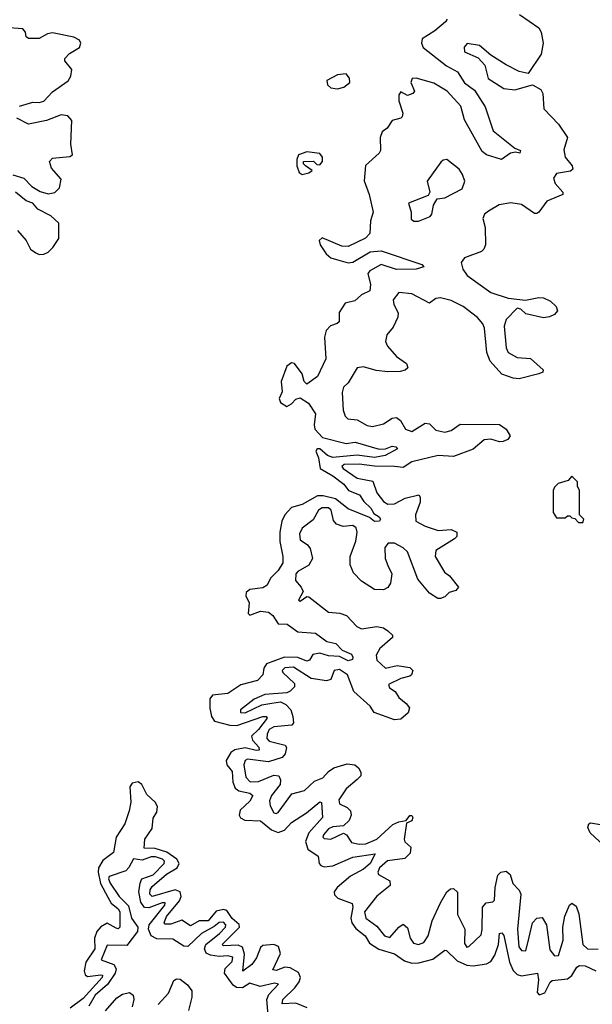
# Model space of a CAD drawing. Extents: x 2601477 to 2753313, y 449408 to 581029.
# Tile 7 of 203: x 2638325 to 2640938, y 465963 to 470452. Entities that reach past the tile are written whole.
import ezdxf

# ---------------------------------------------------------------- set-up
doc = ezdxf.new("R2010")
doc.units = 0

msp = doc.modelspace()

# ---------------------------------------------------------------- linework, layer by layer
at = {"layer": '0CON05XD'}
for points in [[(2640275.7, 470454.3), (2640267.7, 470442.3), (2640219.1, 470400.9), (2640162.5, 470365), (2640158.6, 470345), (2640166, 470325), (2640272.3, 470242.2), (2640323.4, 470213.4), (2640355, 470164.3), (2640400.4, 470130.4), (2640450, 470055), (2640485.7, 469945), (2640585, 469866.7), (2640610, 469855), (2640607, 469843), (2640587.5, 469847.5), (2640565, 469843.3), (2640524.2, 469814.2), (2640455, 469835.6), (2640435, 469851.4), (2640355.4, 469995), (2640338, 470058), (2640275.8, 470125.8), (2640215, 470162.9), (2640135, 470185.6), (2640116.4, 470183.6), (2640110, 470165), (2640126.4, 470126.4), (2640120, 470115), (2640095, 470106.2), (2640065, 470123.3), (2640055, 470110), (2640055, 470082.5), (2640074.4, 470025.6), (2640070.4, 470009.6), (2640065, 470003.1), (2640025, 469991.9), (2640002.8, 469957.2), (2639979.1, 469940.9), (2639970, 469915), (2639971.2, 469855), (2639966.2, 469843.8), (2639903, 469787), (2639897, 469717), (2639920, 469655), (2639938.8, 469575), (2639926.7, 469535), (2639923.6, 469476.4), (2639903.6, 469456.4), (2639825, 469417.5), (2639795, 469420), (2639705, 469456.7), (2639692.5, 469445), (2639696.7, 469425), (2639723.8, 469385), (2639745, 469366.2), (2639771.2, 469358.8), (2639825, 469343.1), (2639845, 469345.8), (2639925, 469392.9), (2639975, 469397.5), (2640160, 469335), (2640170, 469325), (2640135, 469314.2), (2640045, 469313.6), (2639975, 469336), (2639923.1, 469306.9), (2639914.3, 469295), (2639926.7, 469245), (2639922.5, 469215), (2639885, 469196.7), (2639855, 469170), (2639810.5, 469159.5), (2639783.6, 469116.4), (2639783.1, 469075), (2639773.8, 469066.2), (2639743.2, 469056.8), (2639724, 469035), (2639716.7, 469005), (2639722.2, 468905), (2639684.2, 468825.8), (2639635, 468790), (2639623, 468803), (2639615, 468837.5), (2639580, 468885), (2639565, 468887.5), (2639545, 468872.5), (2639517.9, 468802.1), (2639523.1, 468755), (2639510, 468725), (2639515, 468706.2), (2639545, 468688.8), (2639565, 468700), (2639585, 468722.5), (2639605, 468727.5), (2639643.6, 468703.6), (2639675.8, 468655), (2639668.9, 468605), (2639672, 468585), (2639707.3, 468547.3), (2639815, 468520), (2639856.3, 468526.3), (2639965, 468494.4), (2639995, 468495.6), (2640025, 468507.5), (2640042.5, 468505), (2640050, 468495), (2639993.8, 468465), (2639945, 468456.2), (2639865, 468466.1), (2639755, 468455.8), (2639730, 468465), (2639695, 468496), (2639682.5, 468495), (2639676.2, 468485), (2639688.6, 468455), (2639695.8, 468405), (2639755, 468371.5), (2639804.6, 468334.6), (2639825.6, 468305.6), (2639876, 468285), (2639895.4, 468255.4), (2639928, 468225), (2639940.7, 468200.7), (2639965.8, 468185), (2639971.2, 468175), (2639967.5, 468165), (2639945, 468164), (2639922.3, 468182.3), (2639825, 468221.1), (2639767, 468267), (2639709.6, 468280.4), (2639685, 468280.4), (2639615, 468241.5), (2639565, 468228.6), (2639535, 468194.4), (2639521.2, 468165), (2639512.9, 468115), (2639512.6, 468072.6), (2639525.6, 468005), (2639525.6, 467975), (2639505, 467940.8), (2639470, 467905), (2639455, 467873.3), (2639435, 467861.2), (2639375, 467853.3), (2639359.3, 467840.7), (2639356.7, 467825), (2639373, 467793), (2639367.5, 467745), (2639375, 467737.5), (2639424.2, 467755.8), (2639460.3, 467750.3), (2639480.8, 467735), (2639505, 467697.5), (2639546.5, 467696.5), (2639595, 467660.6), (2639675, 467654.5), (2639727.4, 467617.4), (2639768.5, 467608.5), (2639797.1, 467577.1), (2639839.7, 467559.7), (2639845.9, 467545.9), (2639843.3, 467535), (2639825, 467529.2), (2639785, 467548), (2639735, 467551.8), (2639695, 467563.3), (2639663.1, 467556.9), (2639647.7, 467532.3), (2639635, 467528), (2639594.2, 467544.2), (2639534.2, 467545.8), (2639451.4, 467515), (2639440, 467495), (2639435.5, 467464.5), (2639410.4, 467439.6), (2639335, 467420), (2639275, 467380.6), (2639205, 467372), (2639193.1, 467355), (2639192.7, 467312.7), (2639200, 467275), (2639215, 467254.3), (2639285, 467235.4), (2639316, 467234), (2639435, 467274.5), (2639450, 467275), (2639455, 467267.5), (2639415, 467215.4), (2639382.7, 467185), (2639387.3, 467167.3), (2639417.3, 467135), (2639418.5, 467121.5), (2639405, 467119.6), (2639355, 467132.6), (2639307.1, 467122.9), (2639289.2, 467110.8), (2639268.1, 467075), (2639271.4, 467055), (2639295, 467023.8), (2639297.5, 466975), (2639308.4, 466948.4), (2639325.7, 466935.7), (2639376.2, 466925), (2639388.9, 466915), (2639375, 466888.8), (2639331.9, 466848.1), (2639326.7, 466825), (2639332.7, 466812.7), (2639352.4, 466802.4), (2639425, 466800), (2639475, 466757.9), (2639505, 466746.4), (2639533.4, 466756.6), (2639565, 466792.2), (2639634.3, 466835.7), (2639695, 466886), (2639703, 466883), (2639706.9, 466815), (2639644.6, 466745), (2639630, 466705), (2639640.4, 466670.4), (2639687.7, 466637.7), (2639691.4, 466605), (2639698.8, 466595), (2639715, 466590), (2639753.6, 466593.6), (2639845, 466634.1), (2639948.1, 466648.1), (2639925, 466604.6), (2639895, 466579.2), (2639835, 466547.5), (2639774.3, 466495.8), (2639761.1, 466475), (2639762.4, 466462.4), (2639776.6, 466446.6), (2639842.2, 466422.2), (2639846.2, 466405), (2639836.2, 466355), (2639841.5, 466335), (2639858.9, 466308.9), (2639901.1, 466275), (2639921.3, 466241.3), (2639963.6, 466213.6), (2640035, 466193.1), (2640081.7, 466161.7), (2640115, 466150.5), (2640147.4, 466152.6), (2640210.9, 466169.1), (2640265, 466210), (2640272.5, 466207.5)], [(2640606, 470475), (2640693.8, 470415), (2640704.3, 470395), (2640714.4, 470345), (2640705.5, 470295), (2640645, 470206.7), (2640605, 470215.7), (2640545.6, 470245.6), (2640475, 470290.8), (2640423.8, 470333.8), (2640366.5, 470343.5), (2640353.8, 470326.2), (2640354.4, 470305), (2640418, 470278), (2640448.1, 470245), (2640463.7, 470183.7), (2640535, 470138.5), (2640585, 470132.5), (2640665, 470154.2), (2640703.1, 470133.1), (2640712.7, 470115), (2640717.8, 470045), (2640784.4, 469975), (2640824.4, 469915), (2640808.3, 469858.3), (2640814.6, 469825), (2640845.7, 469785), (2640850, 469770), (2640838.2, 469761.8), (2640775, 469750), (2640760.9, 469729.1), (2640769.4, 469705), (2640804, 469665), (2640803.3, 469655), (2640730.8, 469625), (2640695, 469573.8), (2640685, 469568), (2640675, 469568), (2640615, 469608.6), (2640567.2, 469617.2), (2640512.7, 469607.3), (2640465, 469578.8), (2640446.7, 469565), (2640438.8, 469545), (2640448.8, 469505), (2640451.2, 469425), (2640443.8, 469405), (2640433.3, 469395), (2640355, 469365.8), (2640339.2, 469345), (2640346.9, 469315), (2640367.5, 469285), (2640475, 469207.5), (2640555, 469181.8), (2640632.7, 469172.7), (2640695, 469185.7), (2640715, 469184.3), (2640748, 469168), (2640774, 469145), (2640780, 469125), (2640765, 469108), (2640743.4, 469096.6), (2640715, 469091.9), (2640635, 469111.5), (2640612.1, 469132.1), (2640595, 469136.2), (2640544.5, 469085), (2640535.5, 469055), (2640545.5, 468955.5), (2640554.2, 468935), (2640595, 468911.4), (2640657, 468907), (2640713.3, 468855), (2640712.5, 468845), (2640695, 468838), (2640605, 468814.3), (2640576.8, 468816.8), (2640525, 468836), (2640472.9, 468895), (2640456.9, 468935), (2640446.4, 469045), (2640438.2, 469065), (2640415, 469093.5), (2640348.6, 469145), (2640295, 469171.6), (2640245, 469184.4), (2640225, 469180), (2640195, 469158.8), (2640115, 469202), (2640055, 469208), (2640030, 469175), (2640033.4, 469153.4), (2640052, 469115), (2640050.6, 469095), (2640029.6, 469050.4), (2640001.4, 469015), (2639994.5, 468985), (2640003.4, 468963.4), (2640045, 468915.8), (2640091.2, 468885), (2640096.2, 468865), (2640085, 468853.8), (2640061.7, 468848.3), (2640005, 468845.7), (2639952.5, 468852.5), (2639895, 468869.4), (2639865.5, 468864.5), (2639825, 468796.2), (2639803.6, 468776.4), (2639797.6, 468752.4), (2639801.2, 468671.2), (2639810, 468645), (2639822.5, 468632.5), (2639865, 468627.5), (2639911.1, 468601.1), (2639935, 468596.9), (2639985, 468609.4), (2640025, 468635.7), (2640045, 468638.6), (2640062.9, 468625), (2640085.8, 468585), (2640115, 468573.8), (2640175, 468612), (2640195, 468608.8), (2640225, 468580), (2640265, 468571.9), (2640295, 468579.2), (2640335, 468607.5), (2640515, 468606.2), (2640545.7, 468585.7), (2640564, 468555), (2640552.4, 468537.6), (2640531.3, 468528.7), (2640515, 468527.8), (2640475, 468540), (2640445, 468536.5), (2640395, 468494), (2640305, 468460), (2640235, 468465.3), (2640115, 468436.1), (2640075, 468410), (2640035, 468414.6), (2639945, 468415.7), (2639875, 468425.6), (2639806.2, 468423.8), (2639795.6, 468415), (2639801.5, 468405), (2639865, 468361.8), (2639937.4, 468347.4), (2639955, 468294.4), (2639985, 468255.4), (2640005, 468243.4), (2640035, 468244.6), (2640085, 468271.1), (2640146, 468286), (2640153.3, 468275), (2640152.3, 468252.3), (2640131.5, 468195), (2640132.9, 468165), (2640175, 468142.7), (2640235, 468122.5), (2640295, 468127.5), (2640320, 468115), (2640320, 468095), (2640310, 468085), (2640225, 468032.5), (2640221.2, 468005), (2640263.6, 467933.6), (2640286.4, 467916.4), (2640327.5, 467865), (2640315, 467850), (2640285, 467840), (2640265, 467820), (2640245, 467812.5), (2640233.3, 467813.3), (2640195, 467837.5), (2640141.7, 467901.7), (2640095, 468025.6), (2640075, 468044.5), (2640035, 468065.4), (2640006.2, 468065), (2639991.8, 468045), (2639993.1, 467995), (2640005, 467963.8), (2640023.3, 467925), (2640017, 467883), (2640005, 467862.5), (2639985, 467852.5), (2639945, 467853.3), (2639885, 467892.5), (2639849.3, 467929.3), (2639833.6, 467966.4), (2639833.3, 468005), (2639860, 468075), (2639865.7, 468115), (2639860.8, 468135), (2639845, 468145.6), (2639801.7, 468141.7), (2639771.7, 468151.7), (2639758, 468168), (2639746.5, 468215), (2639735, 468226.2), (2639705, 468226.9), (2639689.4, 468215), (2639665, 468171.2), (2639615, 468133.8), (2639602.7, 468107.3), (2639605, 468081.2), (2639638.2, 468058.2), (2639651.5, 468041.5), (2639661.5, 467995), (2639645.4, 467964.6), (2639595, 467936.5), (2639585.6, 467925), (2639584.6, 467894.6), (2639610, 467865), (2639618.8, 467845), (2639597.5, 467805), (2639605, 467801.2), (2639635, 467822.5), (2639645, 467820), (2639735, 467750), (2639786.1, 467746.1), (2639816.1, 467736.1), (2639863.8, 467685), (2639885, 467674), (2639955, 467685.8), (2639985, 467678.8), (2640005.8, 467665.8), (2640026.1, 467646.1), (2640026.7, 467635), (2639969.2, 467585), (2639951.9, 467555), (2639955, 467531.2), (2639995, 467495.8), (2640047.6, 467507.6), (2640105, 467498), (2640118.8, 467485), (2640113.8, 467465), (2640105, 467459.2), (2640065, 467448.9), (2640008.8, 467421.2), (2640012.5, 467405), (2640038.3, 467388.3), (2640055, 467361.2), (2640088.8, 467335), (2640103.8, 467315), (2640098.3, 467291.7), (2640065, 467263.3), (2640035, 467260), (2639943.6, 467293.6), (2639925, 467322.5), (2639849.7, 467389.7), (2639821.2, 467465), (2639785, 467489.7), (2639760, 467485), (2639745.6, 467444.4), (2639725, 467437.5), (2639655, 467448.8), (2639575, 467500.3), (2639535, 467497.3), (2639523.6, 467485), (2639526.5, 467475), (2639580, 467425), (2639579.1, 467410.9), (2639559.6, 467390.4), (2639545, 467382.9), (2639443.3, 467375), (2639395, 467354), (2639332.5, 467305), (2639332.9, 467292.9), (2639355, 467292.3), (2639431.1, 467328.9), (2639475.8, 467335.8), (2639515, 467341.5), (2639540.3, 467330.3), (2639562.5, 467305), (2639572.2, 467275), (2639574.2, 467245.8), (2639566.7, 467235), (2639485, 467228.1), (2639463.4, 467215), (2639454.2, 467195), (2639453.3, 467175), (2639463.2, 467163.2), (2639537.5, 467145), (2639543.1, 467133.1), (2639536.9, 467105), (2639522.4, 467087.6), (2639461.3, 467068.7), (2639365, 467081.2), (2639354.4, 467075), (2639348.5, 467055), (2639357.7, 466997.7), (2639377, 466977), (2639415, 466978.6), (2639485, 467007.3), (2639508, 467005), (2639515.6, 466985.6), (2639513.3, 466965), (2639474.4, 466915), (2639465, 466890), (2639467.9, 466867.9), (2639485, 466836.2), (2639495, 466832.5), (2639505, 466838), (2639567, 466923), (2639625, 466938), (2639670.4, 466979.6), (2639708.8, 466995), (2639735.3, 467024.7), (2639759.6, 467040.4), (2639820.2, 467059.8), (2639854.6, 467054.6), (2639871.1, 467041.1), (2639881.5, 467021.5), (2639881.9, 467005), (2639865, 466987.8)], [(2638325, 470057.3), (2638385, 470075.7), (2638414.4, 470074.4), (2638435, 470081.1), (2638475, 470122.5), (2638547.1, 470172.9), (2638559.2, 470195), (2638562.9, 470225), (2638531.4, 470265), (2638531.4, 470275), (2638552.6, 470297.4), (2638597.9, 470325), (2638604.4, 470345), (2638598, 470358), (2638571.8, 470371.8), (2638475, 470391.6), (2638452.2, 470387.8), (2638415, 470365.5), (2638365.6, 470365.6), (2638355, 470373.8), (2638351.4, 470395), (2638339.6, 470409.6), (2638256.5, 470416.5)], [(2639775, 470137.1), (2639805, 470144.3), (2639832, 470165), (2639830.8, 470185), (2639815.6, 470205.6), (2639775, 470200), (2639727.5, 470175), (2639730, 470155), (2639745, 470141.4), (2639775, 470137.1)], [(2638294.1, 469744.1), (2638345, 469729.6), (2638381.4, 469691.4), (2638418.4, 469668.4), (2638455, 469657.7), (2638486.3, 469663.7), (2638506.5, 469685), (2638514.1, 469724.1), (2638470, 469775), (2638461.5, 469805), (2638475, 469820), (2638555, 469828.1), (2638566.5, 469835), (2638558.3, 469885), (2638562.7, 469992.7), (2638545, 470013.3), (2638515, 470018.5), (2638448.3, 469991.7), (2638365, 469976.2), (2638312.4, 470002.4)], [(2639615, 469746.7), (2639645, 469753.3), (2639660, 469765), (2639630, 469785), (2639620, 469795), (2639620, 469805), (2639666.4, 469806.4), (2639681.7, 469791.7), (2639695, 469790), (2639707.5, 469805), (2639707.5, 469825), (2639695, 469842.5), (2639635, 469849.2), (2639597.5, 469835), (2639590, 469815), (2639590, 469785), (2639600, 469755), (2639615, 469746.7)], [(2640123.9, 469533.9), (2640145, 469534), (2640198.8, 469555), (2640206, 469565), (2640213.8, 469606.2), (2640230, 469635), (2640265, 469640), (2640345, 469680), (2640356, 469715), (2640346.4, 469746.4), (2640330.7, 469770.7), (2640275, 469813.8), (2640258, 469812), (2640247.3, 469802.7), (2640184.3, 469715.7), (2640197.5, 469665), (2640189.3, 469650.7), (2640100, 469615), (2640112, 469575), (2640112.3, 469542.3), (2640123.9, 469533.9)], [(2638315, 469491.1), (2638355, 469445.7), (2638375.3, 469405.3), (2638399, 469389), (2638415, 469381.8), (2638435, 469382.4), (2638455, 469391.9), (2638476.2, 469413.8), (2638503.6, 469455), (2638504.7, 469524.7), (2638467.5, 469557.5), (2638408, 469588), (2638385, 469616), (2638355, 469626.7), (2638305.6, 469665.6)], [(2640895, 468160), (2640900, 468175), (2640880, 468195), (2640880, 468305), (2640870, 468325), (2640870, 468345), (2640845, 468370), (2640828.3, 468351.7), (2640783, 468337), (2640765, 468320), (2640760, 468305), (2640760, 468205), (2640775, 468180), (2640815, 468180), (2640825, 468190), (2640835, 468190), (2640845, 468180), (2640858.3, 468178.3), (2640875, 468160), (2640895, 468160)], [(2639637.3, 465947.3), (2639585, 465968.1), (2639523.8, 465965), (2639526.7, 465985), (2639581.6, 466038.4), (2639601.3, 466065), (2639606.6, 466085), (2639597.1, 466107.1), (2639559, 466129), (2639535, 466132.4), (2639495, 466117.5), (2639480.7, 466120.7), (2639514.8, 466195), (2639506.3, 466226.3), (2639485, 466234.8), (2639435, 466231.2), (2639425, 466221.9), (2639406.1, 466175), (2639385, 466143.8), (2639344.3, 466114.3), (2639351.1, 466191.1), (2639342.6, 466222.6), (2639322.2, 466232.2), (2639255, 466230), (2639249.2, 466235), (2639327.9, 466315), (2639327.3, 466327.3), (2639295, 466353.8), (2639270.3, 466390.3), (2639255, 466395.7), (2639222.3, 466387.7), (2639185, 466343.6), (2639145, 466342.7), (2639105, 466321.3), (2639065, 466346.2), (2639015, 466328.2), (2638988.6, 466328.6), (2638984.5, 466335), (2638995, 466362.5), (2639054.1, 466435), (2639062.1, 466455), (2639058.1, 466475), (2639035, 466485.4), (2638930, 466455), (2638919.6, 466465), (2638920.9, 466485), (2638929.6, 466500.4), (2638995, 466555.9), (2639044.7, 466585.3), (2639053.8, 466605), (2639042.8, 466625), (2638997, 466657), (2638943.2, 466673.2), (2638894.2, 466675), (2638896.2, 466715), (2638929.3, 466765), (2638935, 466812), (2638951.9, 466838.1), (2638954.4, 466865), (2638943.9, 466883.9), (2638905, 466918.9), (2638882.3, 466965), (2638866.4, 466976.4), (2638838.9, 466971.1), (2638827.5, 466955), (2638831.9, 466885), (2638825.2, 466845), (2638805.2, 466785), (2638765.6, 466725), (2638753.3, 466655), (2638705, 466619.1), (2638685.6, 466584.4), (2638683.3, 466565), (2638694, 466514), (2638728.2, 466451.8), (2638743.2, 466423.2), (2638775, 466397.9), (2638782.2, 466385), (2638782.5, 466315), (2638775, 466307.5), (2638765, 466309.2), (2638725, 466332.5), (2638695, 466316.2), (2638676.8, 466295), (2638667.2, 466265), (2638667.8, 466215), (2638626.7, 466155), (2638619, 466115), (2638625, 466096.5), (2638635, 466089.1), (2638695, 466097.9), (2638703.8, 466095), (2638701.1, 466085), (2638615, 465988.8), (2638555.7, 465945)], [(2639865, 466987.8), (2639815, 466945.5), (2639781.5, 466895), (2639785, 466876.2), (2639820, 466860), (2639834.2, 466845), (2639837.5, 466825), (2639828.9, 466801.1), (2639803.3, 466776.7), (2639755, 466772.1), (2639735, 466763.5), (2639711.1, 466735), (2639709.2, 466725), (2639715, 466719.2), (2639745, 466715.5), (2639803.6, 466743.6), (2639816.7, 466735), (2639840, 466700), (2639875, 466692.5), (2639905, 466694), (2639955, 466715.5), (2640027.6, 466782.4), (2640055, 466795.5), (2640088.8, 466801.2), (2640105, 466823.8), (2640115, 466823.3), (2640120, 466815), (2640115, 466798.8), (2640091.2, 466788.8), (2640079.6, 466715), (2640083.6, 466703.7), (2640109.8, 466679.8), (2640107.9, 466652.1), (2640082.4, 466627.6), (2640003.7, 466616.3), (2639967.9, 466585), (2639958.9, 466565), (2639962.5, 466555), (2640014, 466525), (2640015.8, 466505), (2639955, 466456.2), (2639898.9, 466385), (2639904.6, 466355), (2639955, 466319.5), (2639990, 466275), (2640015, 466268.1), (2640055, 466314.2), (2640075, 466328), (2640095, 466311.2), (2640106.9, 466265), (2640122.2, 466242.2), (2640145, 466235.6), (2640170, 466245), (2640190, 466275), (2640207.1, 466342.9), (2640246.1, 466425), (2640275, 466475.7), (2640290.9, 466489.1), (2640305, 466491.1), (2640323.5, 466473.5), (2640322.8, 466372.8), (2640357.1, 466305), (2640355, 466240), (2640365, 466223.3), (2640375, 466226.7), (2640430.6, 466279.4), (2640436.1, 466303.9), (2640436.9, 466405), (2640453.3, 466425), (2640485, 466430), (2640492.2, 466437.8), (2640495.4, 466495), (2640507.8, 466552.2), (2640521.2, 466565), (2640545, 466570), (2640563.1, 466555), (2640575, 466514.2), (2640603.8, 466483.8), (2640611.5, 466465), (2640597.1, 466305), (2640602.7, 466225), (2640615, 466207.5), (2640635, 466206.2), (2640650.5, 466269.5), (2640665.8, 466335), (2640685, 466356.2), (2640708.8, 466358.8), (2640728.6, 466325), (2640745, 466211.2), (2640765, 466184.3), (2640784.3, 466185.7), (2640805.9, 466255), (2640804.4, 466315), (2640813.1, 466365), (2640834, 466415), (2640845, 466423.8), (2640865, 466410), (2640877.1, 466375), (2640895.6, 466235), (2640916.7, 466215), (2640965, 466213.5)], [(2640992.2, 466685), (2640928.1, 466745), (2640918.3, 466768.3), (2640922, 466785), (2640929.5, 466790.5), (2640985, 466781.5)], [(2639461.5, 465895), (2639452.9, 465985), (2639462.6, 466007.4), (2639506, 466055), (2639488.6, 466058.6), (2639423.3, 466043.3), (2639375, 466059.4), (2639342.5, 466037.5), (2639315, 466039.1), (2639300.3, 466050.3), (2639260, 466105), (2639263.8, 466126.2), (2639295, 466157.5), (2639297.3, 466177.3), (2639275, 466183.8), (2639235, 466181.2), (2639196.5, 466186.5), (2639176.6, 466196.6), (2639169.1, 466215), (2639174.6, 466235), (2639237.7, 466285), (2639264.4, 466315), (2639266.8, 466325), (2639255, 466336.8), (2639235, 466335.3), (2639213.1, 466316.9), (2639154.4, 466285), (2639093.1, 466226.9), (2639075, 466227.9), (2639025, 466259.6), (2638951.9, 466261.9), (2638925, 466274.4), (2638913.2, 466305), (2638916.1, 466325), (2638988.5, 466415), (2638988.6, 466425), (2638975, 466426.1), (2638915, 466402.2), (2638895, 466404.4), (2638878.5, 466428.5), (2638869.7, 466475), (2638874.7, 466515.3), (2638883.3, 466535), (2638935, 466552.6), (2638984.4, 466605), (2638986.2, 466615), (2638976.9, 466625), (2638944.7, 466635.3), (2638925, 466635.3), (2638885, 466620.3), (2638845, 466626), (2638824.1, 466585.9), (2638809.3, 466570.8), (2638733.6, 466545), (2638730.8, 466535), (2638738.5, 466515), (2638779.6, 466455), (2638821.6, 466411.6), (2638835, 466356), (2638864, 466315), (2638862.8, 466295), (2638815, 466230.8), (2638725, 466232), (2638698, 466165), (2638755.5, 466145), (2638765.9, 466125), (2638760.8, 466105), (2638726.7, 466053.3), (2638670.3, 466005), (2638640.3, 465955)], [(2640272.5, 466207.5), (2640320.9, 466160.9), (2640365, 466140.9), (2640395, 466138.9), (2640455, 466146.9), (2640475, 466158.6), (2640493.5, 466186.5), (2640510.9, 466235), (2640514.3, 466285), (2640525, 466288.8), (2640535, 466276.7), (2640561.1, 466155), (2640577.2, 466117.2), (2640595, 466098.6), (2640615, 466092.2), (2640687.5, 466105), (2640693.3, 466075), (2640686.2, 466016.2), (2640696.2, 466006.2), (2640721.2, 466015), (2640745.8, 466064.2), (2640755, 466071.2), (2640825, 466079.2), (2640845, 466094), (2640868.3, 466131.7), (2640880, 466140), (2640905, 466138.1), (2640955, 466115.8)], [(2638957.8, 465962.2), (2639005, 466014.3), (2639028.5, 466071.5), (2639040.4, 466079.6), (2639057.9, 466077.9), (2639091.5, 466051.5), (2639110.9, 466025), (2639110.9, 465995), (2639096.1, 465935)], [(2638716.5, 465933.5), (2638768.4, 465991.6), (2638795, 466009.7), (2638826.7, 466016.7), (2638842.7, 466005), (2638845.9, 465985), (2638838.2, 465951.8)]]:
    msp.add_lwpolyline(points, dxfattribs=at)

doc.saveas('drawing.dxf')
